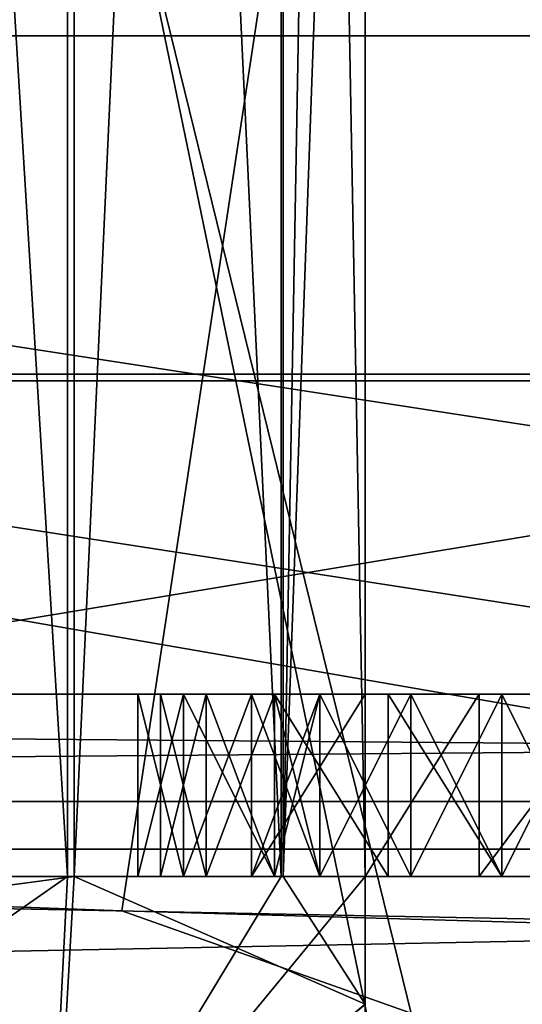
# Model space of a CAD drawing. Header units: millimetres. Extents: x -50 to 50, y -22 to 96.
# Tile 212 of 256: x -2.95 to -1.57, y 23.15 to 25.85. Entities that reach past the tile are written whole.
import ezdxf

# ---------------------------------------------------------------- set-up
doc = ezdxf.new("R2010")
doc.units = ezdxf.units.MM
doc.header["$LTSCALE"] = 65.185185
for name, color, linetype in [('119', 7, 'CONTINUOUS'), ('1231', 7, 'CONTINUOUS'), ('1233', 7, 'CONTINUOUS'), ('1582', 7, 'CONTINUOUS'), ('1671', 7, 'CONTINUOUS'), ('1673', 7, 'CONTINUOUS'), ('1693', 7, 'CONTINUOUS'), ('1705', 7, 'CONTINUOUS'), ('1778', 7, 'CONTINUOUS'), ('1779', 7, 'CONTINUOUS'), ('1780', 7, 'CONTINUOUS'), ('1781', 7, 'CONTINUOUS'), ('1782', 7, 'CONTINUOUS'), ('1783', 7, 'CONTINUOUS'), ('1784', 7, 'CONTINUOUS'), ('1785', 7, 'CONTINUOUS'), ('1786', 7, 'CONTINUOUS'), ('1787', 7, 'CONTINUOUS'), ('1788', 7, 'CONTINUOUS'), ('1789', 7, 'CONTINUOUS'), ('1790', 7, 'CONTINUOUS'), ('1791', 7, 'CONTINUOUS'), ('1792', 7, 'CONTINUOUS'), ('1793', 7, 'CONTINUOUS'), ('1794', 7, 'CONTINUOUS'), ('1795', 7, 'CONTINUOUS'), ('1811', 7, 'CONTINUOUS'), ('1812', 7, 'CONTINUOUS'), ('1813', 7, 'CONTINUOUS'), ('1814', 7, 'CONTINUOUS'), ('1815', 7, 'CONTINUOUS'), ('1816', 7, 'CONTINUOUS'), ('1817', 7, 'CONTINUOUS'), ('1818', 7, 'CONTINUOUS'), ('1819', 7, 'CONTINUOUS'), ('1820', 7, 'CONTINUOUS'), ('1821', 7, 'CONTINUOUS'), ('1822', 7, 'CONTINUOUS'), ('1823', 7, 'CONTINUOUS'), ('1824', 7, 'CONTINUOUS'), ('1825', 7, 'CONTINUOUS'), ('1826', 7, 'CONTINUOUS'), ('1827', 7, 'CONTINUOUS'), ('1835', 7, 'CONTINUOUS'), ('32', 7, 'CONTINUOUS'), ('3408', 7, 'CONTINUOUS'), ('3411', 7, 'CONTINUOUS'), ('3552', 7, 'CONTINUOUS'), ('3992', 7, 'CONTINUOUS'), ('428', 7, 'CONTINUOUS'), ('429', 7, 'CONTINUOUS'), ('455', 7, 'CONTINUOUS'), ('459', 7, 'CONTINUOUS'), ('56', 7, 'CONTINUOUS'), ('57', 7, 'CONTINUOUS'), ('60', 7, 'CONTINUOUS'), ('62', 7, 'CONTINUOUS'), ('84', 7, 'CONTINUOUS'), ('92', 7, 'CONTINUOUS'), ('95', 7, 'CONTINUOUS'), ('96', 7, 'CONTINUOUS')]:
    doc.layers.add(name, color=color, linetype=linetype)

msp = doc.modelspace()

# ---------------------------------------------------------------- linework, layer by layer
at = {"layer": '119', "color": 7, "linetype": 'CONTINUOUS', "true_color": 0xf2c12d}
for points in [[(0, 41, 39), (-6.2689, 41, 37.518), (0, 15.4996, 39), (0, 41, 39)], [(0, 15.4996, 39), (-6.2689, 41, 37.518), (-5.4348, 14.2845, 37.9021), (0, 15.4996, 39)], [(-3.8092, 36.429, 11.5282), (-2.8, 35.9772, 11.2829), (-10.4027, 23.5, 15.6307), (-3.8092, 36.429, 11.5282)], [(-2.8, 35.9772, 11.2829), (-2.8, 23.5, 11.2829), (-10.4027, 23.5, 15.6307), (-2.8, 35.9772, 11.2829)]]:
    msp.add_3dface(points, dxfattribs=at)
at = {"layer": '1231', "color": 7, "linetype": 'CONTINUOUS', "true_color": 0xe0f2ff}
for points in [[(-10.6228, 11.2874, -50), (-6.75, 25.8074, -50), (0, 15.5, -50), (-10.6228, 11.2874, -50)], [(-6.75, 25.8074, -50), (6.75, 25.8074, -50), (0, 15.5, -50), (-6.75, 25.8074, -50)]]:
    msp.add_3dface(points, dxfattribs=at)
at = {"layer": '1233', "color": 7, "linetype": 'CONTINUOUS', "true_color": 0xe0f2ff}
for points in [[(19.5, 27.5, 50), (-19.5, 27.5, 50), (19.5, 21.5, 50), (19.5, 27.5, 50)], [(19.5, 21.5, 50), (-19.5, 27.5, 50), (10.6228, 11.2874, 50), (19.5, 21.5, 50)], [(10.6228, 11.2874, 50), (-19.5, 27.5, 50), (0, 15.5, 50), (10.6228, 11.2874, 50)], [(0, 15.5, 50), (-19.5, 27.5, 50), (-10.6228, 11.2874, 50), (0, 15.5, 50)]]:
    msp.add_3dface(points, dxfattribs=at)
at = {"layer": '1582', "color": 7, "linetype": 'CONTINUOUS', "true_color": 0xe0f2ff}
for points in [[(-22, 24, -38), (-19.1716, 24, -39.1716), (0, 24, -38), (-22, 24, -38)], [(-7.85, 24, -36.4375), (-22, 24, -38), (0, 24, -38), (-7.85, 24, -36.4375)], [(-19.1716, 24, 39.1716), (-22, 24, 38), (0, 24, 44), (-19.1716, 24, 39.1716)], [(0, 24, 44), (-22, 24, 38), (-14.4957, 24, 37.9957), (0, 24, 44)], [(19.1716, 24, -39.1716), (22, 24, -38), (-19.1716, 24, -39.1716), (19.1716, 24, -39.1716)], [(-19.1716, 24, -39.1716), (22, 24, -38), (0, 24, -38), (-19.1716, 24, -39.1716)], [(19.1716, 24, -39.1716), (-19.1716, 24, -39.1716), (-4.5, 24, -39.5), (19.1716, 24, -39.1716)], [(-18, 24, 42), (-19.1716, 24, 39.1716), (0, 24, 44), (-18, 24, 42)], [(18, 24, -44), (18, 24, -42), (-18, 24, -44), (18, 24, -44)], [(-18, 24, -44), (18, 24, -42), (3.875, 24, -42.5), (-18, 24, -44)], [(3.5, 24, -42.5), (-18, 24, -44), (3.875, 24, -42.5), (3.5, 24, -42.5)], [(-18, 24, -44), (3.5, 24, -42.5), (1.25, 24, -42.5), (-18, 24, -44)], [(-18, 24, -44), (1.25, 24, -42.5), (-1.375, 24, -42.5), (-18, 24, -44)], [(-1.625, 24, -42.5), (-18, 24, -44), (-1.375, 24, -42.5), (-1.625, 24, -42.5)], [(-18, 24, -44), (-1.625, 24, -42.5), (-4.1875, 24, -42.5), (-18, 24, -44)], [(-18, 24, 44), (-18, 24, 42), (0, 24, 44), (-18, 24, 44)], [(-2.625, 24, -40.4574), (-2.625, 24, -40.266), (-5.0625, 24, -40.4574), (-2.625, 24, -40.4574)], [(-5.0625, 24, -40.4574), (-2.625, 24, -40.266), (-3.125, 24, -40.2021), (-5.0625, 24, -40.4574)], [(-4.9375, 24, -40.7128), (-2.625, 24, -40.4574), (-5.0625, 24, -40.4574), (-4.9375, 24, -40.7128)], [(-2.5625, 24, -41.734), (-2.5625, 24, -41.5426), (-5, 24, -41.6702), (-2.5625, 24, -41.734)], [(-5, 24, -41.6702), (-2.5625, 24, -41.5426), (-4.875, 24, -41.4149), (-5, 24, -41.6702)], [(-3.5, 24, -41.7979), (-2.5625, 24, -41.734), (-5, 24, -41.7979), (-3.5, 24, -41.7979)], [(-5, 24, -41.7979), (-2.5625, 24, -41.734), (-5, 24, -41.6702), (-5, 24, -41.7979)], [(-2.5, 24, -40.7766), (-2.625, 24, -40.4574), (-4.9375, 24, -40.7128), (-2.5, 24, -40.7766)], [(-4.75, 24, -40.8404), (-2.5, 24, -40.7766), (-4.9375, 24, -40.7128), (-4.75, 24, -40.8404)], [(-2.5625, 24, -41.5426), (-2.4375, 24, -41.2872), (-4.875, 24, -41.4149), (-2.5625, 24, -41.5426)], [(-4.875, 24, -41.4149), (-2.4375, 24, -41.2872), (-4.75, 24, -41.2872), (-4.875, 24, -41.4149)], [(-4.375, 24, -40.9043), (-2.5, 24, -40.7766), (-4.75, 24, -40.8404), (-4.375, 24, -40.9043)], [(-2.4375, 24, -41.2872), (-2.25, 24, -41.0957), (-4.75, 24, -41.2872), (-2.4375, 24, -41.2872)], [(-4.75, 24, -41.2872), (-2.25, 24, -41.0957), (-4.125, 24, -41.1596), (-4.75, 24, -41.2872)], [(-4, 24, -39.5), (19.1716, 24, -39.1716), (-4.5, 24, -39.5), (-4, 24, -39.5)], [(-4.125, 24, -40.9043), (-2.5, 24, -40.7766), (-4.375, 24, -40.9043), (-4.125, 24, -40.9043)], [(-1.625, 24, -42.5), (-1.9375, 24, -42.4362), (-4.1875, 24, -42.5), (-1.625, 24, -42.5)], [(-4.1875, 24, -42.5), (-1.9375, 24, -42.4362), (-3.75, 24, -42.4362), (-4.1875, 24, -42.5)], [(-2.25, 24, -40.9681), (-2.5, 24, -40.7766), (-4.125, 24, -40.9043), (-2.25, 24, -40.9681)], [(-2.125, 24, -41.0319), (-2.25, 24, -40.9681), (-4.125, 24, -41.1596), (-2.125, 24, -41.0319)], [(-4.125, 24, -41.1596), (-2.25, 24, -40.9681), (-4.125, 24, -40.9043), (-4.125, 24, -41.1596)], [(-2.25, 24, -41.0957), (-2.125, 24, -41.0319), (-4.125, 24, -41.1596), (-2.25, 24, -41.0957)], [(-1.6875, 24, -39.5), (19.1716, 24, -39.1716), (-4, 24, -39.5), (-1.6875, 24, -39.5)], [(-3.75, 24, -39.5638), (-1.6875, 24, -39.5), (-4, 24, -39.5), (-3.75, 24, -39.5638)], [(-2, 24, -39.5638), (-1.6875, 24, -39.5), (-3.75, 24, -39.5638), (-2, 24, -39.5638)], [(-3.5, 24, -39.6915), (-2, 24, -39.5638), (-3.75, 24, -39.5638), (-3.5, 24, -39.6915)], [(-1.9375, 24, -42.4362), (-2.25, 24, -42.2447), (-3.75, 24, -42.4362), (-1.9375, 24, -42.4362)], [(-3.75, 24, -42.4362), (-2.25, 24, -42.2447), (-3.5, 24, -42.3085), (-3.75, 24, -42.4362)], [(-2.3125, 24, -39.7553), (-2, 24, -39.5638), (-3.5, 24, -39.6915), (-2.3125, 24, -39.7553)], [(-3.3125, 24, -39.8191), (-2.3125, 24, -39.7553), (-3.5, 24, -39.6915), (-3.3125, 24, -39.8191)], [(-3.1875, 24, -41.7979), (-2.5625, 24, -41.734), (-3.5, 24, -41.7979), (-3.1875, 24, -41.7979)], [(-2.25, 24, -42.2447), (-2.4375, 24, -42.0532), (-3.5, 24, -42.3085), (-2.25, 24, -42.2447)], [(-3.5, 24, -42.3085), (-2.4375, 24, -42.0532), (-3.25, 24, -42.0532), (-3.5, 24, -42.3085)], [(-2.5, 24, -39.9468), (-2.3125, 24, -39.7553), (-3.3125, 24, -39.8191), (-2.5, 24, -39.9468)], [(-3.1875, 24, -40.0106), (-2.5, 24, -39.9468), (-3.3125, 24, -39.8191), (-3.1875, 24, -40.0106)], [(-2.4375, 24, -42.0532), (-2.5625, 24, -41.734), (-3.25, 24, -42.0532), (-2.4375, 24, -42.0532)], [(-3.25, 24, -42.0532), (-2.5625, 24, -41.734), (-3.1875, 24, -41.7979), (-3.25, 24, -42.0532)], [(-3.125, 24, -40.2021), (-2.5, 24, -39.9468), (-3.1875, 24, -40.0106), (-3.125, 24, -40.2021)], [(-2.625, 24, -40.266), (-2.5, 24, -39.9468), (-3.125, 24, -40.2021), (-2.625, 24, -40.266)], [(-1.3125, 24, -39.5), (19.1716, 24, -39.1716), (-1.6875, 24, -39.5), (-1.3125, 24, -39.5)]]:
    msp.add_3dface(points, dxfattribs=at)
at = {"layer": '1671', "color": 7, "linetype": 'CONTINUOUS', "true_color": 0xe0f2ff}
for points in [[(0, 27, -35), (-12.3744, 27, -29.8744), (-5.6793, 24.8787, -34.9792), (0, 27, -35)], [(0, 27, -35), (-5.6793, 24.8787, -34.9792), (5.6793, 24.8787, -34.9792), (0, 27, -35)], [(-7.85, 24, -36.4375), (0, 24, -38), (-5.6793, 24.8787, -34.9792), (-7.85, 24, -36.4375)], [(-5.6793, 24.8787, -34.9792), (0, 24, -38), (5.6793, 24.8787, -34.9792), (-5.6793, 24.8787, -34.9792)]]:
    msp.add_3dface(points, dxfattribs=at)
at = {"layer": '1673', "color": 7, "linetype": 'CONTINUOUS', "true_color": 0xe0f2ff}
for points in [[(-12.3744, 27, 35.8744), (0, 27, 41), (-5.6793, 24.8787, 40.9792), (-12.3744, 27, 35.8744)], [(0, 27, 41), (5.6793, 24.8787, 40.9792), (-5.6793, 24.8787, 40.9792), (0, 27, 41)], [(0, 24, 44), (-14.4957, 24, 37.9957), (-5.6793, 24.8787, 40.9792), (0, 24, 44)], [(5.6793, 24.8787, 40.9792), (0, 24, 44), (-5.6793, 24.8787, 40.9792), (5.6793, 24.8787, 40.9792)]]:
    msp.add_3dface(points, dxfattribs=at)
at = {"layer": '1693', "color": 7, "linetype": 'CONTINUOUS', "true_color": 0xe0f2ff}
for points in [[(18, 24, -44), (-18, 24, -44), (-18, 23.7055, -44.7087), (18, 24, -44)], [(18, 23.7055, -44.7087), (18, 24, -44), (-18, 23.7055, -44.7087), (18, 23.7055, -44.7087)], [(-18, 23, -45), (18, 23, -45), (18, 23.7055, -44.7087), (-18, 23, -45)], [(-18, 23, -45), (18, 23.7055, -44.7087), (-18, 23.7055, -44.7087), (-18, 23, -45)]]:
    msp.add_3dface(points, dxfattribs=at)
at = {"layer": '1705', "color": 7, "linetype": 'CONTINUOUS', "true_color": 0xe0f2ff}
for points in [[(-18, 24, 44), (0, 24, 44), (18, 23.7055, 44.7087), (-18, 24, 44)], [(-18, 23.7055, 44.7087), (-18, 24, 44), (18, 23.7055, 44.7087), (-18, 23.7055, 44.7087)], [(18, 23, 45), (-18, 23, 45), (-18, 23.7055, 44.7087), (18, 23, 45)], [(18, 23, 45), (-18, 23.7055, 44.7087), (18, 23.7055, 44.7087), (18, 23, 45)]]:
    msp.add_3dface(points, dxfattribs=at)
at = {"layer": '1778', "color": 7, "linetype": 'CONTINUOUS', "true_color": 0xe0f2ff}
for points in [[(-1.3125, 24, -39.5), (-1.6875, 24, -39.5), (-1.6875, 23.5, -39.5), (-1.3125, 24, -39.5)], [(-1.3125, 23.5, -39.5), (-1.3125, 24, -39.5), (-1.6875, 23.5, -39.5), (-1.3125, 23.5, -39.5)]]:
    msp.add_3dface(points, dxfattribs=at)
at = {"layer": '1779', "color": 7, "linetype": 'CONTINUOUS', "true_color": 0xe0f2ff}
for points in [[(-1.6875, 24, -39.5), (-2, 24, -39.5638), (-2, 23.5, -39.5638), (-1.6875, 24, -39.5)], [(-1.6875, 23.5, -39.5), (-1.6875, 24, -39.5), (-2, 23.5, -39.5638), (-1.6875, 23.5, -39.5)]]:
    msp.add_3dface(points, dxfattribs=at)
at = {"layer": '1780', "color": 7, "linetype": 'CONTINUOUS', "true_color": 0xe0f2ff}
for points in [[(-2, 24, -39.5638), (-2.3125, 24, -39.7553), (-2.3125, 23.5, -39.7553), (-2, 24, -39.5638)], [(-2, 23.5, -39.5638), (-2, 24, -39.5638), (-2.3125, 23.5, -39.7553), (-2, 23.5, -39.5638)]]:
    msp.add_3dface(points, dxfattribs=at)
at = {"layer": '1781', "color": 7, "linetype": 'CONTINUOUS', "true_color": 0xe0f2ff}
for points in [[(-2.3125, 24, -39.7553), (-2.5, 24, -39.9468), (-2.5, 23.5, -39.9468), (-2.3125, 24, -39.7553)], [(-2.3125, 23.5, -39.7553), (-2.3125, 24, -39.7553), (-2.5, 23.5, -39.9468), (-2.3125, 23.5, -39.7553)]]:
    msp.add_3dface(points, dxfattribs=at)
at = {"layer": '1782', "color": 7, "linetype": 'CONTINUOUS', "true_color": 0xe0f2ff}
for points in [[(-2.5, 24, -39.9468), (-2.625, 24, -40.266), (-2.625, 23.5, -40.266), (-2.5, 24, -39.9468)], [(-2.5, 23.5, -39.9468), (-2.5, 24, -39.9468), (-2.625, 23.5, -40.266), (-2.5, 23.5, -39.9468)]]:
    msp.add_3dface(points, dxfattribs=at)
at = {"layer": '1783', "color": 7, "linetype": 'CONTINUOUS', "true_color": 0xe0f2ff}
for points in [[(-2.625, 24, -40.266), (-2.625, 24, -40.4574), (-2.625, 23.5, -40.4574), (-2.625, 24, -40.266)], [(-2.625, 23.5, -40.266), (-2.625, 24, -40.266), (-2.625, 23.5, -40.4574), (-2.625, 23.5, -40.266)]]:
    msp.add_3dface(points, dxfattribs=at)
at = {"layer": '1784', "color": 7, "linetype": 'CONTINUOUS', "true_color": 0xe0f2ff}
for points in [[(-2.625, 24, -40.4574), (-2.5, 24, -40.7766), (-2.5, 23.5, -40.7766), (-2.625, 24, -40.4574)], [(-2.625, 23.5, -40.4574), (-2.625, 24, -40.4574), (-2.5, 23.5, -40.7766), (-2.625, 23.5, -40.4574)]]:
    msp.add_3dface(points, dxfattribs=at)
at = {"layer": '1785', "color": 7, "linetype": 'CONTINUOUS', "true_color": 0xe0f2ff}
for points in [[(-2.5, 24, -40.7766), (-2.25, 24, -40.9681), (-2.25, 23.5, -40.9681), (-2.5, 24, -40.7766)], [(-2.5, 23.5, -40.7766), (-2.5, 24, -40.7766), (-2.25, 23.5, -40.9681), (-2.5, 23.5, -40.7766)]]:
    msp.add_3dface(points, dxfattribs=at)
at = {"layer": '1786', "color": 7, "linetype": 'CONTINUOUS', "true_color": 0xe0f2ff}
for points in [[(-2.25, 24, -40.9681), (-2.125, 24, -41.0319), (-2.125, 23.5, -41.0319), (-2.25, 24, -40.9681)], [(-2.25, 23.5, -40.9681), (-2.25, 24, -40.9681), (-2.125, 23.5, -41.0319), (-2.25, 23.5, -40.9681)]]:
    msp.add_3dface(points, dxfattribs=at)
at = {"layer": '1787', "color": 7, "linetype": 'CONTINUOUS', "true_color": 0xe0f2ff}
for points in [[(-2.125, 24, -41.0319), (-2.25, 24, -41.0957), (-2.25, 23.5, -41.0957), (-2.125, 24, -41.0319)], [(-2.125, 23.5, -41.0319), (-2.125, 24, -41.0319), (-2.25, 23.5, -41.0957), (-2.125, 23.5, -41.0319)]]:
    msp.add_3dface(points, dxfattribs=at)
at = {"layer": '1788', "color": 7, "linetype": 'CONTINUOUS', "true_color": 0xe0f2ff}
for points in [[(-2.25, 24, -41.0957), (-2.4375, 24, -41.2872), (-2.4375, 23.5, -41.2872), (-2.25, 24, -41.0957)], [(-2.25, 23.5, -41.0957), (-2.25, 24, -41.0957), (-2.4375, 23.5, -41.2872), (-2.25, 23.5, -41.0957)]]:
    msp.add_3dface(points, dxfattribs=at)
at = {"layer": '1789', "color": 7, "linetype": 'CONTINUOUS', "true_color": 0xe0f2ff}
for points in [[(-2.4375, 24, -41.2872), (-2.5625, 24, -41.5426), (-2.5625, 23.5, -41.5426), (-2.4375, 24, -41.2872)], [(-2.4375, 23.5, -41.2872), (-2.4375, 24, -41.2872), (-2.5625, 23.5, -41.5426), (-2.4375, 23.5, -41.2872)]]:
    msp.add_3dface(points, dxfattribs=at)
at = {"layer": '1790', "color": 7, "linetype": 'CONTINUOUS', "true_color": 0xe0f2ff}
for points in [[(-2.5625, 24, -41.5426), (-2.5625, 24, -41.734), (-2.5625, 23.5, -41.734), (-2.5625, 24, -41.5426)], [(-2.5625, 23.5, -41.5426), (-2.5625, 24, -41.5426), (-2.5625, 23.5, -41.734), (-2.5625, 23.5, -41.5426)]]:
    msp.add_3dface(points, dxfattribs=at)
at = {"layer": '1791', "color": 7, "linetype": 'CONTINUOUS', "true_color": 0xe0f2ff}
for points in [[(-2.5625, 24, -41.734), (-2.4375, 24, -42.0532), (-2.4375, 23.5, -42.0532), (-2.5625, 24, -41.734)], [(-2.5625, 23.5, -41.734), (-2.5625, 24, -41.734), (-2.4375, 23.5, -42.0532), (-2.5625, 23.5, -41.734)]]:
    msp.add_3dface(points, dxfattribs=at)
at = {"layer": '1792', "color": 7, "linetype": 'CONTINUOUS', "true_color": 0xe0f2ff}
for points in [[(-2.4375, 24, -42.0532), (-2.25, 24, -42.2447), (-2.25, 23.5, -42.2447), (-2.4375, 24, -42.0532)], [(-2.4375, 23.5, -42.0532), (-2.4375, 24, -42.0532), (-2.25, 23.5, -42.2447), (-2.4375, 23.5, -42.0532)]]:
    msp.add_3dface(points, dxfattribs=at)
at = {"layer": '1793', "color": 7, "linetype": 'CONTINUOUS', "true_color": 0xe0f2ff}
for points in [[(-2.25, 24, -42.2447), (-1.9375, 24, -42.4362), (-1.9375, 23.5, -42.4362), (-2.25, 24, -42.2447)], [(-2.25, 23.5, -42.2447), (-2.25, 24, -42.2447), (-1.9375, 23.5, -42.4362), (-2.25, 23.5, -42.2447)]]:
    msp.add_3dface(points, dxfattribs=at)
at = {"layer": '1794', "color": 7, "linetype": 'CONTINUOUS', "true_color": 0xe0f2ff}
for points in [[(-1.9375, 24, -42.4362), (-1.625, 24, -42.5), (-1.625, 23.5, -42.5), (-1.9375, 24, -42.4362)], [(-1.9375, 23.5, -42.4362), (-1.9375, 24, -42.4362), (-1.625, 23.5, -42.5), (-1.9375, 23.5, -42.4362)]]:
    msp.add_3dface(points, dxfattribs=at)
at = {"layer": '1795', "color": 7, "linetype": 'CONTINUOUS', "true_color": 0xe0f2ff}
for points in [[(-1.625, 24, -42.5), (-1.375, 24, -42.5), (-1.375, 23.5, -42.5), (-1.625, 24, -42.5)], [(-1.625, 23.5, -42.5), (-1.625, 24, -42.5), (-1.375, 23.5, -42.5), (-1.625, 23.5, -42.5)]]:
    msp.add_3dface(points, dxfattribs=at)
at = {"layer": '1811', "color": 7, "linetype": 'CONTINUOUS', "true_color": 0xe0f2ff}
for points in [[(-1.375, 23.5, -40.9043), (-1.375, 24, -40.9043), (-1.625, 23.5, -40.9043), (-1.375, 23.5, -40.9043)], [(-1.625, 23.5, -40.9043), (-1.375, 24, -40.9043), (-1.625, 24, -40.9043), (-1.625, 23.5, -40.9043)]]:
    msp.add_3dface(points, dxfattribs=at)
at = {"layer": '1812', "color": 7, "linetype": 'CONTINUOUS', "true_color": 0xe0f2ff}
for points in [[(-1.625, 23.5, -40.9043), (-1.625, 24, -40.9043), (-1.875, 23.5, -40.8404), (-1.625, 23.5, -40.9043)], [(-1.875, 23.5, -40.8404), (-1.625, 24, -40.9043), (-1.875, 24, -40.8404), (-1.875, 23.5, -40.8404)]]:
    msp.add_3dface(points, dxfattribs=at)
at = {"layer": '1813', "color": 7, "linetype": 'CONTINUOUS', "true_color": 0xe0f2ff}
for points in [[(-1.875, 23.5, -40.8404), (-1.875, 24, -40.8404), (-2.125, 23.5, -40.7128), (-1.875, 23.5, -40.8404)], [(-2.125, 23.5, -40.7128), (-1.875, 24, -40.8404), (-2.125, 24, -40.7128), (-2.125, 23.5, -40.7128)]]:
    msp.add_3dface(points, dxfattribs=at)
at = {"layer": '1814', "color": 7, "linetype": 'CONTINUOUS', "true_color": 0xe0f2ff}
for points in [[(-2.125, 23.5, -40.7128), (-2.125, 24, -40.7128), (-2.3125, 23.5, -40.4574), (-2.125, 23.5, -40.7128)], [(-2.3125, 23.5, -40.4574), (-2.125, 24, -40.7128), (-2.3125, 24, -40.4574), (-2.3125, 23.5, -40.4574)]]:
    msp.add_3dface(points, dxfattribs=at)
at = {"layer": '1815', "color": 7, "linetype": 'CONTINUOUS', "true_color": 0xe0f2ff}
for points in [[(-2.3125, 23.5, -40.4574), (-2.3125, 24, -40.4574), (-2.3125, 23.5, -40.266), (-2.3125, 23.5, -40.4574)], [(-2.3125, 23.5, -40.266), (-2.3125, 24, -40.4574), (-2.3125, 24, -40.266), (-2.3125, 23.5, -40.266)]]:
    msp.add_3dface(points, dxfattribs=at)
at = {"layer": '1816', "color": 7, "linetype": 'CONTINUOUS', "true_color": 0xe0f2ff}
for points in [[(-2.3125, 23.5, -40.266), (-2.3125, 24, -40.266), (-2.125, 23.5, -40.0106), (-2.3125, 23.5, -40.266)], [(-2.125, 23.5, -40.0106), (-2.3125, 24, -40.266), (-2.125, 24, -40.0106), (-2.125, 23.5, -40.0106)]]:
    msp.add_3dface(points, dxfattribs=at)
at = {"layer": '1817', "color": 7, "linetype": 'CONTINUOUS', "true_color": 0xe0f2ff}
for points in [[(-2.125, 23.5, -40.0106), (-2.125, 24, -40.0106), (-1.875, 23.5, -39.883), (-2.125, 23.5, -40.0106)], [(-1.875, 23.5, -39.883), (-2.125, 24, -40.0106), (-1.875, 24, -39.883), (-1.875, 23.5, -39.883)]]:
    msp.add_3dface(points, dxfattribs=at)
at = {"layer": '1818', "color": 7, "linetype": 'CONTINUOUS', "true_color": 0xe0f2ff}
for points in [[(-1.875, 23.5, -39.883), (-1.875, 24, -39.883), (-1.625, 23.5, -39.8191), (-1.875, 23.5, -39.883)], [(-1.625, 23.5, -39.8191), (-1.875, 24, -39.883), (-1.625, 24, -39.8191), (-1.625, 23.5, -39.8191)]]:
    msp.add_3dface(points, dxfattribs=at)
at = {"layer": '1819', "color": 7, "linetype": 'CONTINUOUS', "true_color": 0xe0f2ff}
for points in [[(-1.375, 24, -39.8191), (-1.375, 23.5, -39.8191), (-1.625, 24, -39.8191), (-1.375, 24, -39.8191)], [(-1.375, 23.5, -39.8191), (-1.625, 23.5, -39.8191), (-1.625, 24, -39.8191), (-1.375, 23.5, -39.8191)]]:
    msp.add_3dface(points, dxfattribs=at)
at = {"layer": '1820', "color": 7, "linetype": 'CONTINUOUS', "true_color": 0xe0f2ff}
for points in [[(-1.625, 23.5, -42.1809), (-1.625, 24, -42.1809), (-1.875, 23.5, -42.117), (-1.625, 23.5, -42.1809)], [(-1.875, 23.5, -42.117), (-1.625, 24, -42.1809), (-1.875, 24, -42.117), (-1.875, 23.5, -42.117)]]:
    msp.add_3dface(points, dxfattribs=at)
at = {"layer": '1821', "color": 7, "linetype": 'CONTINUOUS', "true_color": 0xe0f2ff}
for points in [[(-1.875, 23.5, -42.117), (-1.875, 24, -42.117), (-2.125, 23.5, -41.9255), (-1.875, 23.5, -42.117)], [(-2.125, 23.5, -41.9255), (-1.875, 24, -42.117), (-2.125, 24, -41.9255), (-2.125, 23.5, -41.9255)]]:
    msp.add_3dface(points, dxfattribs=at)
at = {"layer": '1822', "color": 7, "linetype": 'CONTINUOUS', "true_color": 0xe0f2ff}
for points in [[(-2.125, 23.5, -41.9255), (-2.125, 24, -41.9255), (-2.25, 23.5, -41.734), (-2.125, 23.5, -41.9255)], [(-2.25, 23.5, -41.734), (-2.125, 24, -41.9255), (-2.25, 24, -41.734), (-2.25, 23.5, -41.734)]]:
    msp.add_3dface(points, dxfattribs=at)
at = {"layer": '1823', "color": 7, "linetype": 'CONTINUOUS', "true_color": 0xe0f2ff}
for points in [[(-2.25, 23.5, -41.734), (-2.25, 24, -41.734), (-2.25, 23.5, -41.6064), (-2.25, 23.5, -41.734)], [(-2.25, 23.5, -41.6064), (-2.25, 24, -41.734), (-2.25, 24, -41.6064), (-2.25, 23.5, -41.6064)]]:
    msp.add_3dface(points, dxfattribs=at)
at = {"layer": '1824', "color": 7, "linetype": 'CONTINUOUS', "true_color": 0xe0f2ff}
for points in [[(-2.25, 23.5, -41.6064), (-2.25, 24, -41.6064), (-2.125, 23.5, -41.4149), (-2.25, 23.5, -41.6064)], [(-2.125, 23.5, -41.4149), (-2.25, 24, -41.6064), (-2.125, 24, -41.4149), (-2.125, 23.5, -41.4149)]]:
    msp.add_3dface(points, dxfattribs=at)
at = {"layer": '1825', "color": 7, "linetype": 'CONTINUOUS', "true_color": 0xe0f2ff}
for points in [[(-2.125, 23.5, -41.4149), (-2.125, 24, -41.4149), (-1.875, 23.5, -41.2234), (-2.125, 23.5, -41.4149)], [(-1.875, 23.5, -41.2234), (-2.125, 24, -41.4149), (-1.875, 24, -41.2234), (-1.875, 23.5, -41.2234)]]:
    msp.add_3dface(points, dxfattribs=at)
at = {"layer": '1826', "color": 7, "linetype": 'CONTINUOUS', "true_color": 0xe0f2ff}
for points in [[(-1.875, 23.5, -41.2234), (-1.875, 24, -41.2234), (-1.625, 23.5, -41.1596), (-1.875, 23.5, -41.2234)], [(-1.625, 23.5, -41.1596), (-1.875, 24, -41.2234), (-1.625, 24, -41.1596), (-1.625, 23.5, -41.1596)]]:
    msp.add_3dface(points, dxfattribs=at)
at = {"layer": '1827', "color": 7, "linetype": 'CONTINUOUS', "true_color": 0xe0f2ff}
for points in [[(-1.625, 23.5, -41.1596), (-1.625, 24, -41.1596), (-1.375, 23.5, -41.1596), (-1.625, 23.5, -41.1596)], [(-1.375, 23.5, -41.1596), (-1.625, 24, -41.1596), (-1.375, 24, -41.1596), (-1.375, 23.5, -41.1596)]]:
    msp.add_3dface(points, dxfattribs=at)
at = {"layer": '1835', "color": 7, "linetype": 'CONTINUOUS', "true_color": 0xe0f2ff}
for points in [[(-1.625, 24, -42.1809), (-1.625, 23.5, -42.1809), (-1.375, 24, -42.1809), (-1.625, 24, -42.1809)], [(-1.625, 23.5, -42.1809), (-1.375, 23.5, -42.1809), (-1.375, 24, -42.1809), (-1.625, 23.5, -42.1809)]]:
    msp.add_3dface(points, dxfattribs=at)
at = {"layer": '32', "color": 7, "linetype": 'CONTINUOUS', "true_color": 0xf2c12d}
for points in [[(-2, 23.1484, -1.1281), (-2, 23.5002, -1.2751), (-2.8723, 22.4411, -1.8234), (-2, 23.1484, -1.1281)], [(-2.8723, 22.4411, -1.8234), (-2, 23.5002, -1.2751), (-2.2313, 23.5, -1.9146), (-2.8723, 22.4411, -1.8234)], [(-2.8182, 23.5, -2.2584), (-2.8723, 22.4411, -1.8234), (-2.2313, 23.5, -1.9146), (-2.8182, 23.5, -2.2584)]]:
    msp.add_3dface(points, dxfattribs=at)
at = {"layer": '3408', "color": 7, "linetype": 'CONTINUOUS', "true_color": 0xe0f2ff}
for points in [[(-2.25, 24, -41.734), (-2.125, 24, -41.9255), (-2.25, 24, -41.6064), (-2.25, 24, -41.734)], [(-2.25, 24, -41.6064), (-2.125, 24, -41.9255), (-2.125, 24, -41.4149), (-2.25, 24, -41.6064)], [(-2.125, 24, -41.9255), (-1.875, 24, -42.117), (-2.125, 24, -41.4149), (-2.125, 24, -41.9255)], [(-2.125, 24, -41.4149), (-1.875, 24, -42.117), (-1.875, 24, -41.2234), (-2.125, 24, -41.4149)], [(-1.875, 24, -42.117), (-1.625, 24, -42.1809), (-1.875, 24, -41.2234), (-1.875, 24, -42.117)], [(-1.875, 24, -41.2234), (-1.625, 24, -42.1809), (-1.625, 24, -41.1596), (-1.875, 24, -41.2234)], [(-1.625, 24, -41.1596), (-1.625, 24, -42.1809), (-1.375, 24, -42.1809), (-1.625, 24, -41.1596)], [(-1.375, 24, -41.1596), (-1.625, 24, -41.1596), (-1.375, 24, -42.1809), (-1.375, 24, -41.1596)]]:
    msp.add_3dface(points, dxfattribs=at)
at = {"layer": '3411', "color": 7, "linetype": 'CONTINUOUS', "true_color": 0xe0f2ff}
for points in [[(-2.3125, 24, -40.4574), (-2.125, 24, -40.7128), (-2.3125, 24, -40.266), (-2.3125, 24, -40.4574)], [(-2.3125, 24, -40.266), (-2.125, 24, -40.7128), (-2.125, 24, -40.0106), (-2.3125, 24, -40.266)], [(-2.125, 24, -40.7128), (-1.875, 24, -40.8404), (-2.125, 24, -40.0106), (-2.125, 24, -40.7128)], [(-2.125, 24, -40.0106), (-1.875, 24, -40.8404), (-1.875, 24, -39.883), (-2.125, 24, -40.0106)], [(-1.875, 24, -40.8404), (-1.625, 24, -40.9043), (-1.875, 24, -39.883), (-1.875, 24, -40.8404)], [(-1.875, 24, -39.883), (-1.625, 24, -40.9043), (-1.625, 24, -39.8191), (-1.875, 24, -39.883)], [(-1.375, 24, -40.9043), (-1.375, 24, -39.8191), (-1.625, 24, -39.8191), (-1.375, 24, -40.9043)], [(-1.625, 24, -40.9043), (-1.375, 24, -40.9043), (-1.625, 24, -39.8191), (-1.625, 24, -40.9043)]]:
    msp.add_3dface(points, dxfattribs=at)
at = {"layer": '3552', "color": 7, "linetype": 'CONTINUOUS', "true_color": 0xe0f2ff}
for points in [[(-2.5, 23.5, -39.9468), (-2.625, 23.5, -40.266), (-2.125, 23.5, -40.0106), (-2.5, 23.5, -39.9468)], [(-2.625, 23.5, -40.266), (-2.625, 23.5, -40.4574), (-2.3125, 23.5, -40.266), (-2.625, 23.5, -40.266)], [(-2.625, 23.5, -40.266), (-2.3125, 23.5, -40.266), (-2.125, 23.5, -40.0106), (-2.625, 23.5, -40.266)], [(-2.625, 23.5, -40.4574), (-2.5, 23.5, -40.7766), (-2.3125, 23.5, -40.4574), (-2.625, 23.5, -40.4574)], [(-2.625, 23.5, -40.4574), (-2.3125, 23.5, -40.4574), (-2.3125, 23.5, -40.266), (-2.625, 23.5, -40.4574)], [(-2.4375, 23.5, -41.2872), (-2.5625, 23.5, -41.5426), (-2.125, 23.5, -41.4149), (-2.4375, 23.5, -41.2872)], [(-2.5625, 23.5, -41.5426), (-2.5625, 23.5, -41.734), (-2.25, 23.5, -41.6064), (-2.5625, 23.5, -41.5426)], [(-2.5625, 23.5, -41.5426), (-2.25, 23.5, -41.6064), (-2.125, 23.5, -41.4149), (-2.5625, 23.5, -41.5426)], [(-2.5625, 23.5, -41.734), (-2.4375, 23.5, -42.0532), (-2.25, 23.5, -41.734), (-2.5625, 23.5, -41.734)], [(-2.5625, 23.5, -41.734), (-2.25, 23.5, -41.734), (-2.25, 23.5, -41.6064), (-2.5625, 23.5, -41.734)], [(-2.3125, 23.5, -39.7553), (-2.5, 23.5, -39.9468), (-1.625, 23.5, -39.8191), (-2.3125, 23.5, -39.7553)], [(-2.5, 23.5, -39.9468), (-2.125, 23.5, -40.0106), (-1.875, 23.5, -39.883), (-2.5, 23.5, -39.9468)], [(-2.5, 23.5, -39.9468), (-1.875, 23.5, -39.883), (-1.625, 23.5, -39.8191), (-2.5, 23.5, -39.9468)], [(-2.5, 23.5, -40.7766), (-2.25, 23.5, -40.9681), (-1.875, 23.5, -40.8404), (-2.5, 23.5, -40.7766)], [(-2.5, 23.5, -40.7766), (-1.875, 23.5, -40.8404), (-2.125, 23.5, -40.7128), (-2.5, 23.5, -40.7766)], [(-2.5, 23.5, -40.7766), (-2.125, 23.5, -40.7128), (-2.3125, 23.5, -40.4574), (-2.5, 23.5, -40.7766)], [(-2.25, 23.5, -41.0957), (-2.4375, 23.5, -41.2872), (-1.625, 23.5, -41.1596), (-2.25, 23.5, -41.0957)], [(-2.4375, 23.5, -41.2872), (-2.125, 23.5, -41.4149), (-1.875, 23.5, -41.2234), (-2.4375, 23.5, -41.2872)], [(-2.4375, 23.5, -41.2872), (-1.875, 23.5, -41.2234), (-1.625, 23.5, -41.1596), (-2.4375, 23.5, -41.2872)], [(-2.4375, 23.5, -42.0532), (-2.25, 23.5, -42.2447), (-1.875, 23.5, -42.117), (-2.4375, 23.5, -42.0532)], [(-2.4375, 23.5, -42.0532), (-1.875, 23.5, -42.117), (-2.125, 23.5, -41.9255), (-2.4375, 23.5, -42.0532)], [(-2.4375, 23.5, -42.0532), (-2.125, 23.5, -41.9255), (-2.25, 23.5, -41.734), (-2.4375, 23.5, -42.0532)], [(-0.6875, 23.5, -39.7553), (-1, 23.5, -39.5638), (-2.3125, 23.5, -39.7553), (-0.6875, 23.5, -39.7553)], [(-0.6875, 23.5, -39.7553), (-2.3125, 23.5, -39.7553), (-1.625, 23.5, -39.8191), (-0.6875, 23.5, -39.7553)], [(-1, 23.5, -39.5638), (-2, 23.5, -39.5638), (-2.3125, 23.5, -39.7553), (-1, 23.5, -39.5638)], [(-0.875, 23.5, -41.0319), (-2.125, 23.5, -41.0319), (-2.25, 23.5, -41.0957), (-0.875, 23.5, -41.0319)], [(-0.875, 23.5, -41.0319), (-2.25, 23.5, -41.0957), (-0.75, 23.5, -41.0957), (-0.875, 23.5, -41.0319)], [(-0.75, 23.5, -40.9681), (-2.25, 23.5, -40.9681), (-2.125, 23.5, -41.0319), (-0.75, 23.5, -40.9681)], [(-2.25, 23.5, -40.9681), (-0.75, 23.5, -40.9681), (-1.375, 23.5, -40.9043), (-2.25, 23.5, -40.9681)], [(-2.25, 23.5, -40.9681), (-1.375, 23.5, -40.9043), (-1.625, 23.5, -40.9043), (-2.25, 23.5, -40.9681)], [(-2.25, 23.5, -40.9681), (-1.625, 23.5, -40.9043), (-1.875, 23.5, -40.8404), (-2.25, 23.5, -40.9681)], [(-0.75, 23.5, -41.0957), (-2.25, 23.5, -41.0957), (-1.625, 23.5, -41.1596), (-0.75, 23.5, -41.0957)], [(-2.25, 23.5, -42.2447), (-1.9375, 23.5, -42.4362), (-0.75, 23.5, -42.2447), (-2.25, 23.5, -42.2447)], [(-2.25, 23.5, -42.2447), (-0.75, 23.5, -42.2447), (-1.375, 23.5, -42.1809), (-2.25, 23.5, -42.2447)], [(-2.25, 23.5, -42.2447), (-1.625, 23.5, -42.1809), (-1.875, 23.5, -42.117), (-2.25, 23.5, -42.2447)], [(-1.625, 23.5, -42.1809), (-2.25, 23.5, -42.2447), (-1.375, 23.5, -42.1809), (-1.625, 23.5, -42.1809)], [(-0.875, 23.5, -41.0319), (-0.75, 23.5, -40.9681), (-2.125, 23.5, -41.0319), (-0.875, 23.5, -41.0319)], [(-1, 23.5, -39.5638), (-1.3125, 23.5, -39.5), (-2, 23.5, -39.5638), (-1, 23.5, -39.5638)], [(-1.3125, 23.5, -39.5), (-1.6875, 23.5, -39.5), (-2, 23.5, -39.5638), (-1.3125, 23.5, -39.5)], [(-1.9375, 23.5, -42.4362), (-1.625, 23.5, -42.5), (-1.0625, 23.5, -42.4362), (-1.9375, 23.5, -42.4362)], [(-1.9375, 23.5, -42.4362), (-1.0625, 23.5, -42.4362), (-0.75, 23.5, -42.2447), (-1.9375, 23.5, -42.4362)], [(-1.375, 23.5, -39.8191), (-0.6875, 23.5, -39.7553), (-1.625, 23.5, -39.8191), (-1.375, 23.5, -39.8191)], [(-1.625, 23.5, -42.5), (-1.375, 23.5, -42.5), (-1.0625, 23.5, -42.4362), (-1.625, 23.5, -42.5)], [(-0.75, 23.5, -41.0957), (-1.625, 23.5, -41.1596), (-1.375, 23.5, -41.1596), (-0.75, 23.5, -41.0957)]]:
    msp.add_3dface(points, dxfattribs=at)
at = {"layer": '3992', "color": 7, "linetype": 'CONTINUOUS', "true_color": 0xd7e5ee}
for points in [[(-6.75, 24.861, -58.5853), (-6.75, 30.012, -58.2958), (6.75, 24.861, -58.5853), (-6.75, 24.861, -58.5853)], [(-6.75, 30.012, -58.2958), (6.75, 30.012, -58.2958), (6.75, 24.861, -58.5853), (-6.75, 30.012, -58.2958)], [(6.75, 25.8074, -50), (-6.75, 25.8074, -50), (-6.75, 23.5747, -51.5034), (6.75, 25.8074, -50)], [(6.75, 25.8074, -50), (-6.75, 23.5747, -51.5034), (6.75, 23.5747, -51.5034), (6.75, 25.8074, -50)], [(-6.75, 22.5284, -53.9834), (-6.75, 24.861, -58.5853), (6.75, 22.5284, -53.9834), (-6.75, 22.5284, -53.9834)], [(-6.75, 24.861, -58.5853), (6.75, 24.861, -58.5853), (6.75, 22.5284, -53.9834), (-6.75, 24.861, -58.5853)], [(-6.75, 23.5747, -51.5034), (-6.75, 22.5284, -53.9834), (6.75, 23.5747, -51.5034), (-6.75, 23.5747, -51.5034)], [(-6.75, 22.5284, -53.9834), (6.75, 22.5284, -53.9834), (6.75, 23.5747, -51.5034), (-6.75, 22.5284, -53.9834)]]:
    msp.add_3dface(points, dxfattribs=at)
at = {"layer": '428', "color": 3, "linetype": 'CONTINUOUS'}
for points in [[(0, 22, -5.3), (-8.6267, 22, -8.8733), (-4.6458, 39.8, -6.2192), (0, 22, -5.3)], [(1.2145, 39.8, -5.3606), (0, 22, -5.3), (-4.6458, 39.8, -6.2192), (1.2145, 39.8, -5.3606)]]:
    msp.add_3dface(points, dxfattribs=at)
at = {"layer": '429', "color": 3, "linetype": 'CONTINUOUS'}
for points in [[(0, 22, -29.7), (-4.6458, 39.8, -28.7808), (-8.6267, 22, -26.1267), (0, 22, -29.7)], [(1.2145, 39.8, -29.6394), (-4.6458, 39.8, -28.7808), (0, 22, -29.7), (1.2145, 39.8, -29.6394)]]:
    msp.add_3dface(points, dxfattribs=at)
at = {"layer": '455', "color": 3, "linetype": 'CONTINUOUS'}
for points in [[(0, 36.55, 34.55), (-4.775, 21.9511, 33.2705), (-4.7752, 36.55, 33.2704), (0, 36.55, 34.55)], [(0, 21.9511, 34.55), (-4.775, 21.9511, 33.2705), (0, 36.55, 34.55), (0, 21.9511, 34.55)]]:
    msp.add_3dface(points, dxfattribs=at)
at = {"layer": '459', "color": 3, "linetype": 'CONTINUOUS'}
for points in [[(-1.7464, 21.9172, 15.611), (0, 21.8837, 15.45), (-4.7752, 36.55, 16.7296), (-1.7464, 21.9172, 15.611)], [(-4.7752, 36.55, 16.7296), (0, 21.8837, 15.45), (0, 36.55, 15.45), (-4.7752, 36.55, 16.7296)], [(-3.4489, 21.9511, 16.0945), (-1.7464, 21.9172, 15.611), (-4.7752, 36.55, 16.7296), (-3.4489, 21.9511, 16.0945)]]:
    msp.add_3dface(points, dxfattribs=at)
at = {"layer": '56', "color": 7, "linetype": 'CONTINUOUS', "true_color": 0xf2c12d}
for points in [[(-2.8723, 22.4411, -1.8234), (-2.8182, 23.5, -2.2584), (-4.337, 22.4393, -2.162), (-2.8723, 22.4411, -1.8234)], [(-4.337, 22.4393, -2.162), (-2.8182, 23.5, -2.2584), (-3.5216, 23.5, -2.4054), (-4.337, 22.4393, -2.162)]]:
    msp.add_3dface(points, dxfattribs=at)
at = {"layer": '57', "color": 7, "linetype": 'CONTINUOUS', "true_color": 0xf2c12d}
for points in [[(-2.232, 35.9526, -1.9155), (-2.8182, 35.9526, -2.2584), (-2.2313, 23.5, -1.9146), (-2.232, 35.9526, -1.9155)], [(-2.8182, 35.9526, -2.2584), (-2.8182, 23.5, -2.2584), (-2.2313, 23.5, -1.9146), (-2.8182, 35.9526, -2.2584)], [(-2, 23.5002, -1.2751), (-2, 29.7264, -1.275), (-2.232, 35.9526, -1.9155), (-2, 23.5002, -1.2751)], [(-2, 23.5002, -1.2751), (-2.232, 35.9526, -1.9155), (-2.2313, 23.5, -1.9146), (-2, 23.5002, -1.2751)]]:
    msp.add_3dface(points, dxfattribs=at)
at = {"layer": '60', "color": 7, "linetype": 'CONTINUOUS', "true_color": 0xf2c12d}
for points in [[(-2, 29.7388, 10.3031), (-2, 29.7264, -1.275), (-2, 23.5003, 10.3031), (-2, 29.7388, 10.3031)], [(-2, 29.7264, -1.275), (-2, 23.5002, -1.2751), (-2, 23.5003, 10.3031), (-2, 29.7264, -1.275)], [(-2, 23.5003, 10.3031), (-2, 23.5002, -1.2751), (-2, 23.1494, 10.1566), (-2, 23.5003, 10.3031)], [(-2, 23.5002, -1.2751), (-2, 23.1484, -1.1281), (-2, 23.1494, 10.1566), (-2, 23.5002, -1.2751)], [(-2, 23.1494, 10.1566), (-2, 23.1484, -1.1281), (-2, 23.0383, 9.9888), (-2, 23.1494, 10.1566)]]:
    msp.add_3dface(points, dxfattribs=at)
at = {"layer": '62', "color": 7, "linetype": 'CONTINUOUS', "true_color": 0xf2c12d}
for points in [[(-2.8, 23.5, 11.2829), (-2, 23.1494, 10.1566), (-2.86, 22.4393, 10.8467), (-2.8, 23.5, 11.2829)], [(-2.2254, 23.5, 10.9355), (-2, 23.1494, 10.1566), (-2.8, 23.5, 11.2829), (-2.2254, 23.5, 10.9355)], [(-2, 23.5003, 10.3031), (-2, 23.1494, 10.1566), (-2.2254, 23.5, 10.9355), (-2, 23.5003, 10.3031)], [(-2, 23.1494, 10.1566), (-2, 23.0383, 9.9888), (-2.86, 22.4393, 10.8467), (-2, 23.1494, 10.1566)]]:
    msp.add_3dface(points, dxfattribs=at)
at = {"layer": '84', "color": 7, "linetype": 'CONTINUOUS', "true_color": 0xf2c12d}
for points in [[(-5.3861, 22.4393, -32.5017), (-5.2377, 23.5, -32.0882), (0, 22.4624, -33.2753), (-5.3861, 22.4393, -32.5017)], [(-5.2377, 23.5, -32.0882), (-2.6687, 23.4057, -32.7685), (0, 22.4624, -33.2753), (-5.2377, 23.5, -32.0882)], [(-2.6687, 23.4057, -32.7685), (0, 23.3285, -33), (0, 22.4624, -33.2753), (-2.6687, 23.4057, -32.7685)]]:
    msp.add_3dface(points, dxfattribs=at)
at = {"layer": '92', "color": 7, "linetype": 'CONTINUOUS', "true_color": 0xf2c12d}
for points in [[(0, 41, -33), (-5.2377, 23.5, -32.0882), (-6.9868, 41, -31.336), (0, 41, -33)], [(-2.6687, 23.4057, -32.7685), (-5.2377, 23.5, -32.0882), (0, 41, -33), (-2.6687, 23.4057, -32.7685)], [(0, 23.3285, -33), (-2.6687, 23.4057, -32.7685), (0, 41, -33), (0, 23.3285, -33)], [(-2.8182, 23.5, -2.2584), (-2.8182, 35.9526, -2.2584), (-3.5995, 36.2442, -2.4237), (-2.8182, 23.5, -2.2584)], [(-3.5216, 23.5, -2.4054), (-2.8182, 23.5, -2.2584), (-3.5995, 36.2442, -2.4237), (-3.5216, 23.5, -2.4054)]]:
    msp.add_3dface(points, dxfattribs=at)
at = {"layer": '95', "color": 7, "linetype": 'CONTINUOUS', "true_color": 0xf2c12d}
for points in [[(-2.8, 35.9772, 11.2829), (-2.2261, 35.9772, 10.9364), (-2.8, 23.5, 11.2829), (-2.8, 35.9772, 11.2829)], [(-2.2261, 35.9772, 10.9364), (-2.2254, 23.5, 10.9355), (-2.8, 23.5, 11.2829), (-2.2261, 35.9772, 10.9364)], [(-2.2261, 35.9772, 10.9364), (-2, 35.9773, 10.3031), (-2.2254, 23.5, 10.9355), (-2.2261, 35.9772, 10.9364)], [(-2, 35.9773, 10.3031), (-2, 29.7388, 10.3031), (-2.2254, 23.5, 10.9355), (-2, 35.9773, 10.3031)], [(-2, 23.5003, 10.3031), (-2.2254, 23.5, 10.9355), (-2, 29.7388, 10.3031), (-2, 23.5003, 10.3031)]]:
    msp.add_3dface(points, dxfattribs=at)
at = {"layer": '96', "color": 7, "linetype": 'CONTINUOUS', "true_color": 0xf2c12d}
for points in [[(-2.8, 23.5, 11.2829), (-2.86, 22.4393, 10.8467), (-10.7196, 22.4393, 15.3261), (-2.8, 23.5, 11.2829)], [(-2.8, 23.5, 11.2829), (-10.7196, 22.4393, 15.3261), (-10.4027, 23.5, 15.6307), (-2.8, 23.5, 11.2829)]]:
    msp.add_3dface(points, dxfattribs=at)

doc.saveas('drawing.dxf')
